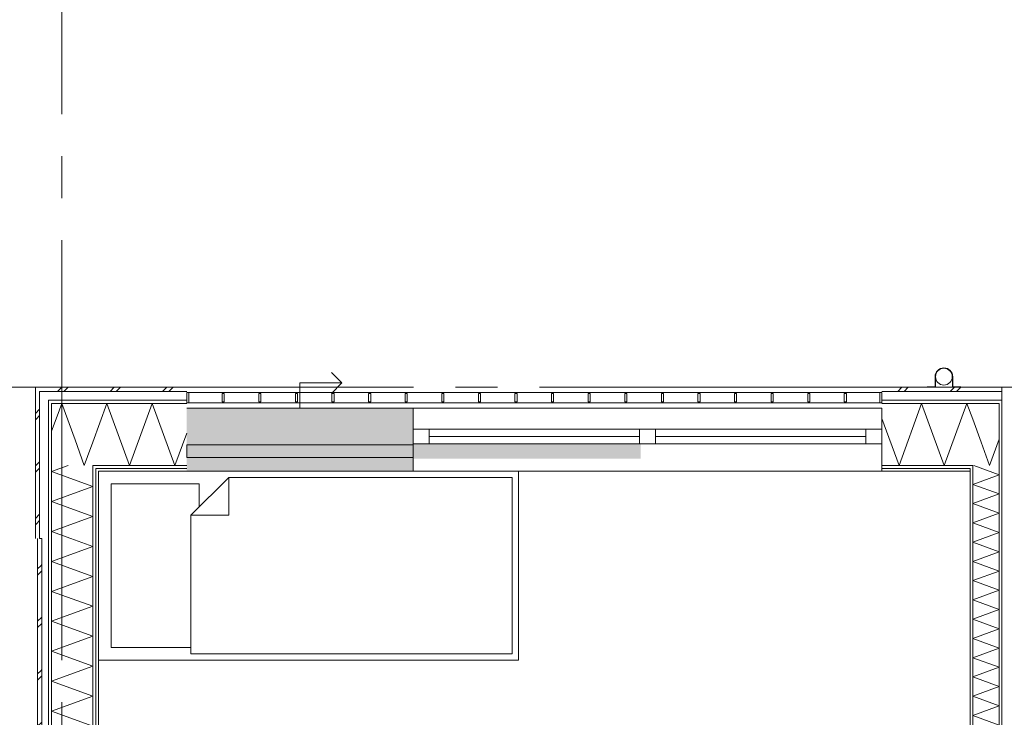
# Model space of a CAD drawing. Header units: millimetres. Extents: x -14925 to 266687, y -3550 to 35834.
# Tile 21 of 244: x -200 to 4488, y 5678 to 9000. Entities that reach past the tile are written whole.
import ezdxf
from ezdxf.enums import TextEntityAlignment as Align

# ---------------------------------------------------------------- set-up
doc = ezdxf.new("R2010")
doc.units = ezdxf.units.MM
doc.header["$MEASUREMENT"] = 0
doc.linetypes.add('B0204', pattern=[2600, 2000, -200, 200, -200])
for name, color, linetype in [('34 Balustrades', 7, 'Continuous'), ('52 Riolering.SCHOON', 7, 'Continuous'), ('A Stramien', 7, 'Continuous'), ('New_21 Buitenwanden', 7, 'Continuous'), ('New_21 Buitenwanden 2D arcering', 7, 'Continuous'), ('New_21 Buitenwanden Afdek-arcering', 7, 'Continuous'), ('New_21 Buitenwanden Deuren', 7, 'Continuous'), ('New_21 Buitenwanden Doorsnede-arcering', 7, 'Continuous'), ('New_21 Buitenwanden Laagscheidingslijnen', 7, 'Continuous'), ('New_21 Buitenwanden Ramen', 7, 'Continuous'), ('New_22 C Binnenwanden', 7, 'Continuous'), ('New_22 C Binnenwanden Doorsnede-arcering', 7, 'Continuous'), ('New_22 C Binnenwanden Laagscheidingslijnen', 7, 'Continuous'), ('New_82 Interieur', 7, 'Continuous'), ('New_Z Gebruiksopp Zone omranding', 7, 'Continuous')]:
    doc.layers.add(name, color=color, linetype=linetype)
doc.styles.add('GENERATED_STYLE_2', font='verdana.ttf')
pattern_1 = [(180, (0, 0), (0, 100), [])]
pattern_2 = [(180, (0, 0), (0, 346.41), [0, -200]), (180, (-100, -173.2), (0, 346.41), [0, -200])]
pattern_3 = [(270, (0, 0), (100, 0), [])]
pattern_4 = [(270, (0, 0), (346.41, 0), [0, -200]), (270, (173.2, -100), (346.41, 0), [0, -200])]

# ---------------------------------------------------------------- blocks, each defined once
blk = doc.blocks.new('Bed 01 26[1]_3', base_point=(2175, 5950))
at = {"layer": 'New_82 Interieur', "color": 7, "linetype": 'Continuous', "lineweight": 0}
for p, q in [((2175, 6850), (175, 6850)), ((175, 6850), (175, 5950)), ((2175, 5950), (2175, 6850)), ((795, 6820), (795, 6640)), ((615, 6640), (795, 6640)), ((175, 5950), (2175, 5950))]:
    blk.add_line(p, q, dxfattribs=at)
at = {"layer": 'New_82 Interieur', "color": 7, "linetype": 'Continuous', "lineweight": 0, "flags": 128}
for points in [[(2145, 5980), (2145, 6820), (795, 6820), (615, 6640), (615, 5980)], [(615, 6640), (655, 6680), (655, 6790), (235, 6790), (235, 6010), (615, 6010)]]:
    blk.add_lwpolyline(points, close=True, dxfattribs=at)
blk = doc.blocks.new('*X107')
at = {"layer": 'New_21 Buitenwanden Doorsnede-arcering', "color": 7, "linetype": 'Continuous', "lineweight": 0}
for p in [(4376.7, 6988), (4463, 7003)]:
    blk.add_line(p, (4417.1, 6877), dxfattribs=at)
blk = doc.blocks.new('*X109')
at = {"layer": 'New_21 Buitenwanden Doorsnede-arcering', "color": 7, "linetype": 'Continuous', "lineweight": 0}
for p, q in [((3980, 7230), (4000, 7250)), ((4010, 7230), (4030, 7250)), ((4230, 7230), (4250, 7250)), ((4260, 7230), (4280, 7250))]:
    blk.add_line(p, q, dxfattribs=at)
blk = doc.blocks.new('*X110')
at = {"layer": 'New_21 Buitenwanden Doorsnede-arcering', "color": 7, "linetype": 'Continuous', "lineweight": 0}
blk.add_line((4337, 7097.2), (4376.7, 6988), dxfattribs=at)
blk = doc.blocks.new('*X111')
at = {"layer": 'New_21 Buitenwanden Doorsnede-arcering', "color": 7, "linetype": 'Continuous', "lineweight": 0}
for p, q in [((4093.9, 7173), (3986.2, 6877)), ((4093.9, 7173), (4201.7, 6877)), ((4309.4, 7173), (4201.7, 6877)), ((4309.4, 7173), (4337, 7097.2)), ((3905, 7100.1), (3986.2, 6877))]:
    blk.add_line(p, q, dxfattribs=at)
blk = doc.blocks.new('Wall_2_3', base_point=(4325, 6850))
at = {"layer": 'New_21 Buitenwanden Doorsnede-arcering', "linetype": 'Continuous', "lineweight": 0, "true_color": 0x000000}
h = blk.add_hatch(dxfattribs=at)
h.set_pattern_fill('325_Houtachtig_plaatmate_E2', color=18, style=0, pattern_type=2)
h.set_pattern_definition(pattern_1)
h.paths.add_polyline_path([(4451.75, 7188), (3905, 7188), (3905, 7173), (4446.125, 7173)])
h = blk.add_hatch(dxfattribs=at)
h.set_pattern_fill('325_Houtachtig_plaatmate_E2', color=18, style=0, pattern_type=2)
h.set_pattern_definition(pattern_1)
h.paths.add_polyline_path([(4463, 7173), (4463, 7188), (4451.75, 7188), (4446.125, 7173)])
h = blk.add_hatch(dxfattribs=at)
h.set_pattern_fill('325_Houtachtig_plaatmate_E2', color=18, style=0, pattern_type=2)
h.set_pattern_definition(pattern_1)
h.paths.add_polyline_path([(4475, 7173), (4475, 7188), (4463, 7188), (4463, 7173)])
h = blk.add_hatch(dxfattribs=at)
h.set_pattern_fill('325_Houtachtig_plaatmate_E2', color=18, style=0, pattern_type=2)
h.set_pattern_definition(pattern_1)
h.paths.add_polyline_path([(4325, 6877), (3905, 6877), (3905, 6862), (4325, 6862)])
h = blk.add_hatch(dxfattribs=at)
h.set_pattern_fill('720_Gips_0003', color=18, style=0, pattern_type=2)
h.set_pattern_definition(pattern_2)
h.paths.add_polyline_path([(4325, 6862), (3905, 6862), (3905, 6850), (4325, 6850)])
h = blk.add_hatch(dxfattribs=at)
h.set_pattern_fill('325_Houtachtig_plaatmate_E2', color=18, style=0, pattern_type=2)
h.set_pattern_definition(pattern_1)
h.paths.add_polyline_path([(4325, 6862), (4329.5, 6862), (4335.125, 6877), (4325, 6877)])
h = blk.add_hatch(dxfattribs=at)
h.set_pattern_fill('325_Houtachtig_plaatmate_E2', color=18, style=0, pattern_type=2)
h.set_pattern_definition(pattern_1)
h.paths.add_polyline_path([(4337, 6862), (4337, 6877), (4335.125, 6877), (4329.5, 6862)])
at = {"layer": 'New_21 Buitenwanden', "color": 9, "linetype": 'Continuous', "lineweight": 0, "flags": 128}
for points in [[(4475, 7250), (3905, 7250)], [(3905, 6850), (4325, 6850)]]:
    blk.add_lwpolyline(points, dxfattribs=at)
at = {"layer": 'New_21 Buitenwanden Laagscheidingslijnen', "color": 9, "linetype": 'Continuous', "lineweight": 0}
for p, q in [((4467.5, 7230), (3905, 7230)), ((4451.75, 7188), (3905, 7188)), ((4337, 7173), (3905, 7173)), ((4446.125, 7173), (4337, 7173)), ((4325, 6877), (3905, 6877)), ((4325, 6862), (3905, 6862)), ((4335.125, 6877), (4325, 6877))]:
    blk.add_line(p, q, dxfattribs=at)
at = {"layer": 'New_21 Buitenwanden Laagscheidingslijnen', "color": 1, "linetype": 'Continuous', "lineweight": 0}
blk.add_line((4325, 6850), (4325, 6862), dxfattribs=at)
at = {"layer": 'New_22 C Binnenwanden', "color": 9, "linetype": 'Continuous', "lineweight": 0, "flags": 128}
for points in [[(4475, 7250), (4475, 7230)], [(4475, 7230), (4475, 7188)], [(4475, 7188), (4475, 7173)]]:
    blk.add_lwpolyline(points, dxfattribs=at)
at = {"layer": 'New_22 C Binnenwanden Laagscheidingslijnen', "color": 9, "linetype": 'Continuous', "lineweight": 0}
for p, q in [((4475, 7230), (4467.5, 7230)), ((4463, 7173), (4446.125, 7173)), ((4463, 7188), (4451.75, 7188)), ((4475, 7188), (4463, 7188)), ((4337, 6877), (4335.125, 6877))]:
    blk.add_line(p, q, dxfattribs=at)
at = {"layer": 'New_22 C Binnenwanden Laagscheidingslijnen', "color": 1, "linetype": 'Continuous', "lineweight": 0}
for p, q in [((4463, 6877), (4463, 7173)), ((4337, 6862), (4337, 6877))]:
    blk.add_line(p, q, dxfattribs=at)
at = {"layer": 'New_21 Buitenwanden', "color": 1, "lineweight": 0}
for name in ['*X109', '*X111', '*X110', '*X107']:
    blk.add_blockref(name, (0, 0), dxfattribs=at)
blk = doc.blocks.new('*X116')
at = {"layer": 'New_21 Buitenwanden Doorsnede-arcering', "color": 7, "linetype": 'Continuous', "lineweight": 0}
for p, q in [((-125, 7125), (-105, 7145)), ((-125, 7095), (-120, 7100)), ((-120, 7100), (-105, 7115)), ((-125, 6875), (-105, 6895)), ((-125, 6845), (-105, 6865)), ((-125, 6625), (-105, 6645)), ((-120, 6600), (-105, 6615)), ((-125, 6595), (-120, 6600))]:
    blk.add_line(p, q, dxfattribs=at)
blk = doc.blocks.new('*X117')
at = {"layer": 'New_21 Buitenwanden Doorsnede-arcering', "color": 7, "linetype": 'Continuous', "lineweight": 0}
for p, q in [((-48, 6848.5), (30.4, 6877)), ((-48, 6848.5), (148, 6777.1)), ((-48, 6705.8), (148, 6777.1)), ((-48, 6705.8), (148, 6634.4)), ((-48, 6563.1), (148, 6634.4)), ((-48, 6563.1), (43, 6530))]:
    blk.add_line(p, q, dxfattribs=at)
blk = doc.blocks.new('Wall_3_3', base_point=(175, 6850))
at = {"layer": 'New_21 Buitenwanden Doorsnede-arcering', "linetype": 'Continuous', "lineweight": 0, "true_color": 0x000000}
h = blk.add_hatch(dxfattribs=at)
h.set_pattern_fill('325_Houtachtig_plaatmate_E2', color=18, style=0, pattern_type=2)
h.set_pattern_definition(pattern_3)
h.paths.add_polyline_path([(-63, 7173), (-48, 7173), (-48, 7188), (-63, 7188)])
h = blk.add_hatch(dxfattribs=at)
h.set_pattern_fill('325_Houtachtig_plaatmate_E2', color=18, style=0, pattern_type=2)
h.set_pattern_definition(pattern_3)
h.paths.add_polyline_path([(-63, 7167.3), (-48, 7147.3), (-48, 7173), (-63, 7173)])
h = blk.add_hatch(dxfattribs=at)
h.set_pattern_fill('325_Houtachtig_plaatmate_E2', color=18, style=0, pattern_type=2)
h.set_pattern_definition(pattern_3)
h.paths.add_polyline_path([(-63, 7167.3), (-63, 6530), (-48, 6530), (-48, 7147.3)])
h = blk.add_hatch(dxfattribs=at)
h.set_pattern_fill('325_Houtachtig_plaatmate_E2', color=18, style=0, pattern_type=2)
h.set_pattern_definition(pattern_3)
h.paths.add_polyline_path([(163, 6862), (163, 6866), (154.8, 6877), (148, 6877), (148, 6862)])
h = blk.add_hatch(dxfattribs=at)
h.set_pattern_fill('325_Houtachtig_plaatmate_E2', color=18, style=0, pattern_type=2)
h.set_pattern_definition(pattern_3)
h.paths.add_polyline_path([(148, 6862), (148, 6530), (163, 6530), (163, 6862)])
h = blk.add_hatch(dxfattribs=at)
h.set_pattern_fill('325_Houtachtig_plaatmate_E2', color=18, style=0, pattern_type=2)
h.set_pattern_definition(pattern_3)
h.paths.add_polyline_path([(163, 6877), (154.8, 6877), (163, 6866)])
h = blk.add_hatch(dxfattribs=at)
h.set_pattern_fill('720_Gips_0003', color=18, style=0, pattern_type=2)
h.set_pattern_definition(pattern_4)
h.paths.add_polyline_path([(163, 6862), (163, 6850), (175, 6850), (166, 6862)])
h = blk.add_hatch(dxfattribs=at)
h.set_pattern_fill('720_Gips_0003', color=18, style=0, pattern_type=2)
h.set_pattern_definition(pattern_4)
h.paths.add_polyline_path([(163, 6850), (163, 6530), (175, 6530), (175, 6850)])
h = blk.add_hatch(dxfattribs=at)
h.set_pattern_fill('720_Gips_0003', color=18, style=0, pattern_type=2)
h.set_pattern_definition(pattern_4)
h.paths.add_polyline_path([(166, 6862), (175, 6850), (175, 6862)])
at = {"layer": 'New_21 Buitenwanden', "color": 9, "linetype": 'Continuous', "lineweight": 0, "flags": 128}
for points in [[(-125, 7250), (-105, 7250)], [(-125, 7250), (-125, 6530)], [(175, 6530), (175, 6850)]]:
    blk.add_lwpolyline(points, dxfattribs=at)
at = {"layer": 'New_21 Buitenwanden Laagscheidingslijnen', "color": 9, "linetype": 'Continuous', "lineweight": 0}
for p, q in [((-63, 7230), (-105, 7230)), ((-105, 7223.3), (-105, 7230)), ((-105, 7223.3), (-105, 7188)), ((-105, 7188), (-105, 6530)), ((-48, 7188), (-63, 7188)), ((-63, 7173), (-63, 7188)), ((-63, 7167.3), (-63, 7173)), ((-48, 7147.3), (-48, 7173)), ((-63, 7167.3), (-63, 6530)), ((-48, 7147.3), (-48, 6877)), ((-48, 6877), (-48, 6530)), ((154.8, 6877), (148, 6877)), ((148, 6877), (148, 6862)), ((148, 6862), (148, 6530)), ((163, 6877), (154.8, 6877)), ((166, 6862), (163, 6862)), ((163, 6862), (163, 6850)), ((163, 6850), (163, 6530)), ((175, 6862), (166, 6862))]:
    blk.add_line(p, q, dxfattribs=at)
at = {"layer": 'New_21 Buitenwanden', "color": 1, "lineweight": 0}
for name in ['*X116', '*X117']:
    blk.add_blockref(name, (0, 0), dxfattribs=at)
blk = doc.blocks.new('*X119')
at = {"layer": 'New_22 C Binnenwanden Doorsnede-arcering', "color": 7, "linetype": 'Continuous', "lineweight": 0}
for p, q in [((4342.6, 6877), (4463, 6833.2)), ((4337, 6787.3), (4463, 6833.2)), ((4337, 6787.3), (4463, 6741.5)), ((4337, 6695.6), (4463, 6741.5)), ((4337, 6695.6), (4463, 6649.7)), ((4337, 6603.9), (4463, 6649.7)), ((4337, 6603.9), (4463, 6558)), ((4337, 6512.2), (4463, 6558)), ((4337, 6512.2), (4463, 6466.3)), ((4337, 6420.4), (4463, 6466.3)), ((4337, 6420.4), (4463, 6374.6)), ((4337, 6328.7), (4463, 6374.6)), ((4337, 6328.7), (4463, 6282.9)), ((4337, 6237), (4463, 6282.9)), ((4337, 6237), (4463, 6191.1)), ((4337, 6145.3), (4463, 6191.1)), ((4337, 6145.3), (4463, 6099.4)), ((4337, 6053.6), (4463, 6099.4)), ((4337, 6053.6), (4463, 6007.7)), ((4337, 5961.8), (4463, 6007.7)), ((4337, 5961.8), (4463, 5916)), ((4337, 5870.1), (4463, 5916)), ((4337, 5870.1), (4463, 5824.3)), ((4337, 5778.4), (4463, 5824.3)), ((4337, 5778.4), (4463, 5732.5)), ((4337, 5686.7), (4463, 5732.5)), ((4337, 5686.7), (4463, 5640.8)), ((4337, 5595), (4463, 5640.8)), ((4337, 5595), (4463, 5549.1)), ((4337, 5503.2), (4463, 5549.1)), ((4337, 5503.2), (4463, 5457.4)), ((4337, 5411.5), (4463, 5457.4)), ((4337, 5411.5), (4463, 5365.6)), ((4337, 5319.8), (4463, 5365.6)), ((4337, 5319.8), (4463, 5273.9)), ((4337, 5228.1), (4463, 5273.9)), ((4337, 5228.1), (4463, 5182.2)), ((4341.5, 5138), (4463, 5182.2))]:
    blk.add_line(p, q, dxfattribs=at)
blk = doc.blocks.new('Wall_4_3', base_point=(4325, 400))
at = {"layer": 'New_22 C Binnenwanden Doorsnede-arcering', "linetype": 'Continuous', "lineweight": 0, "true_color": 0x000000}
h = blk.add_hatch(dxfattribs=at)
h.set_pattern_fill('325_Houtachtig_plaatmate_E2', color=18, style=0, pattern_type=2)
h.set_pattern_definition(pattern_3)
h.paths.add_polyline_path([(4475, 77), (4475, 7173), (4463, 7173), (4463, 77)])
h = blk.add_hatch(dxfattribs=at)
h.set_pattern_fill('325_Houtachtig_plaatmate_E2', color=18, style=0, pattern_type=2)
h.set_pattern_definition(pattern_3)
h.paths.add_polyline_path([(4325, 6850), (4329.5, 6862), (4325, 6862)])
h = blk.add_hatch(dxfattribs=at)
h.set_pattern_fill('325_Houtachtig_plaatmate_E2', color=18, style=0, pattern_type=2)
h.set_pattern_definition(pattern_3)
h.paths.add_polyline_path([(4337, 5150), (4337, 6862), (4329.5, 6862), (4325, 6850), (4325, 5150)])
at = {"layer": 'New_21 Buitenwanden Laagscheidingslijnen', "color": 1, "linetype": 'Continuous', "lineweight": 0}
blk.add_line((4325, 6850), (4325, 6862), dxfattribs=at)
at = {"layer": 'New_22 C Binnenwanden', "color": 1, "linetype": 'Continuous', "lineweight": 0, "flags": 128}
for points in [[(4475, 77), (4475, 7173)], [(4325, 6850), (4325, 5150)]]:
    blk.add_lwpolyline(points, dxfattribs=at)
at = {"layer": 'New_22 C Binnenwanden Laagscheidingslijnen', "color": 1, "linetype": 'Continuous', "lineweight": 0}
for p, q in [((4463, 6877), (4463, 7173)), ((4337, 6862), (4337, 6877)), ((4337, 6862), (4337, 5138)), ((4463, 6877), (4463, 373))]:
    blk.add_line(p, q, dxfattribs=at)
at = {"layer": 'New_22 C Binnenwanden', "color": 1, "lineweight": 0}
blk.add_blockref('*X119', (0, 0), dxfattribs=at)
blk = doc.blocks.new('*X299')
at = {"layer": 'New_21 Buitenwanden Doorsnede-arcering', "color": 7, "linetype": 'Continuous', "lineweight": 0}
for p, q in [((-22, 7112.6), (-48, 7041.1)), ((63.4, 6998.8), (107.7, 6877)), ((123.1, 6919.2), (107.7, 6877))]:
    blk.add_line(p, q, dxfattribs=at)
blk = doc.blocks.new('*X301')
at = {"layer": 'New_21 Buitenwanden Doorsnede-arcering', "color": 7, "linetype": 'Continuous', "lineweight": 0}
for p, q in [((-20, 7230), (0, 7250)), ((10, 7230), (30, 7250)), ((230, 7230), (250, 7250)), ((260, 7230), (280, 7250)), ((480, 7230), (500, 7250)), ((510, 7230), (530, 7250))]:
    blk.add_line(p, q, dxfattribs=at)
blk = doc.blocks.new('*X302')
at = {"layer": 'New_21 Buitenwanden Doorsnede-arcering', "color": 7, "linetype": 'Continuous', "lineweight": 0}
for p, q in [((215.5, 7173), (148, 6987.6)), ((215.5, 7173), (323.2, 6877)), ((430.9, 7173), (323.2, 6877)), ((430.9, 7173), (538.7, 6877)), ((595, 7031.7), (538.7, 6877))]:
    blk.add_line(p, q, dxfattribs=at)
blk = doc.blocks.new('*X303')
at = {"layer": 'New_21 Buitenwanden Doorsnede-arcering', "color": 7, "linetype": 'Continuous', "lineweight": 0}
for p, q in [((0, 7173), (-22, 7112.6)), ((0, 7173), (63.4, 6998.8)), ((148, 6987.6), (123.1, 6919.2))]:
    blk.add_line(p, q, dxfattribs=at)
blk = doc.blocks.new('Wall_31_3', base_point=(595, 6850))
at = {"layer": 'New_21 Buitenwanden Doorsnede-arcering', "linetype": 'Continuous', "lineweight": 0, "true_color": 0x000000}
h = blk.add_hatch(dxfattribs=at)
h.set_pattern_fill('325_Houtachtig_plaatmate_E2', color=18, style=0, pattern_type=2)
h.set_pattern_definition(pattern_1)
h.paths.add_polyline_path([(-48, 7173), (595, 7173), (595, 7188), (-48, 7188)])
h = blk.add_hatch(dxfattribs=at)
h.set_pattern_fill('325_Houtachtig_plaatmate_E2', color=18, style=0, pattern_type=2)
h.set_pattern_definition(pattern_1)
h.paths.add_polyline_path([(163, 6866), (166, 6862), (595, 6862), (595, 6877), (163, 6877)])
h = blk.add_hatch(dxfattribs=at)
h.set_pattern_fill('325_Houtachtig_plaatmate_E2', color=18, style=0, pattern_type=2)
h.set_pattern_definition(pattern_1)
h.paths.add_polyline_path([(166, 6862), (163, 6866), (163, 6862)])
h = blk.add_hatch(dxfattribs=at)
h.set_pattern_fill('720_Gips_0003', color=18, style=0, pattern_type=2)
h.set_pattern_definition(pattern_2)
h.paths.add_polyline_path([(175, 6850), (595, 6850), (595, 6862), (175, 6862)])
at = {"layer": 'New_21 Buitenwanden', "color": 9, "linetype": 'Continuous', "lineweight": 0, "flags": 128}
for points in [[(595, 7250), (-105, 7250)], [(175, 6850), (595, 6850)]]:
    blk.add_lwpolyline(points, dxfattribs=at)
at = {"layer": 'New_21 Buitenwanden Laagscheidingslijnen', "color": 9, "linetype": 'Continuous', "lineweight": 0}
for p, q in [((-63, 7230), (-105, 7230)), ((595, 7230), (-63, 7230)), ((-48, 7188), (-63, 7188)), ((595, 7188), (-48, 7188)), ((148, 7173), (-48, 7173)), ((-48, 7147.33), (-48, 7173)), ((595, 7173), (148, 7173)), ((-48, 7147.33), (-48, 6877)), ((154.75, 6877), (148, 6877)), ((163, 6877), (154.75, 6877)), ((595, 6877), (163, 6877)), ((166, 6862), (163, 6862)), ((175, 6862), (166, 6862)), ((595, 6862), (175, 6862))]:
    blk.add_line(p, q, dxfattribs=at)
at = {"layer": 'New_21 Buitenwanden', "color": 1, "lineweight": 0}
for name in ['*X301', '*X303', '*X302', '*X299']:
    blk.add_blockref(name, (0, 0), dxfattribs=at)
blk = doc.blocks.new('*X1297')
at = {"layer": 'New_21 Buitenwanden Doorsnede-arcering', "color": 7, "linetype": 'Continuous', "lineweight": 0}
for p, q in [((-115, 6385), (-100, 6400)), ((-100, 6400), (-95, 6405)), ((-115, 6355), (-95, 6375)), ((-115, 6135), (-95, 6155)), ((-115, 6105), (-95, 6125)), ((-115, 5885), (-100, 5900)), ((-115, 5855), (-95, 5875)), ((-100, 5900), (-95, 5905)), ((-115, 5635), (-95, 5655)), ((-115, 5605), (-95, 5625)), ((-115, 5385), (-100, 5400)), ((-100, 5400), (-95, 5405)), ((-115, 5355), (-95, 5375)), ((-115, 5135), (-95, 5155)), ((-115, 5105), (-95, 5125)), ((-115, 4885), (-100, 4900)), ((-100, 4900), (-95, 4905)), ((-115, 4855), (-95, 4875)), ((-115, 4635), (-95, 4655)), ((-115, 4605), (-95, 4625)), ((-115, 4385), (-100, 4400)), ((-115, 4355), (-95, 4375)), ((-100, 4400), (-95, 4405)), ((-115, 4135), (-95, 4155)), ((-115, 4105), (-95, 4125)), ((-115, 3885), (-100, 3900)), ((-100, 3900), (-95, 3905)), ((-115, 3855), (-95, 3875)), ((-115, 3635), (-95, 3655)), ((-115, 3605), (-95, 3625)), ((-115, 3385), (-100, 3400)), ((-100, 3400), (-95, 3405)), ((-115, 3355), (-95, 3375)), ((-115, 3135), (-95, 3155)), ((-115, 3105), (-95, 3125)), ((-115, 2885), (-100, 2900)), ((-115, 2855), (-95, 2875)), ((-100, 2900), (-95, 2905)), ((-115, 2635), (-95, 2655))]:
    blk.add_line(p, q, dxfattribs=at)
blk = doc.blocks.new('*X1299')
at = {"layer": 'New_21 Buitenwanden Doorsnede-arcering', "color": 7, "linetype": 'Continuous', "lineweight": 0}
for p, q in [((43, 6530), (148, 6491.8)), ((-48, 6420.4), (148, 6491.8)), ((-48, 6420.4), (148, 6349.1)), ((-48, 6277.8), (148, 6349.1)), ((-48, 6277.8), (148, 6206.4)), ((-48, 6135.1), (148, 6206.4)), ((-48, 6135.1), (148, 6063.7)), ((-48, 5992.4), (148, 6063.7)), ((-48, 5992.4), (148, 5921.1)), ((-48, 5849.7), (148, 5921.1)), ((-48, 5849.7), (148, 5778.4)), ((-48, 5707.1), (148, 5778.4)), ((-48, 5707.1), (148, 5635.7)), ((-48, 5564.4), (148, 5635.7)), ((-48, 5564.4), (148, 5493)), ((-48, 5421.7), (148, 5493)), ((-48, 5421.7), (148, 5350.4)), ((-48, 5279), (148, 5350.4)), ((-48, 5279), (148, 5207.7)), ((-48, 5136.3), (148, 5207.7)), ((-48, 5136.3), (148, 5065)), ((-48, 4993.7), (148, 5065)), ((-48, 4993.7), (148, 4922.3)), ((-48, 4851), (148, 4922.3)), ((-48, 4851), (148, 4779.7)), ((-48, 4708.3), (148, 4779.7)), ((-48, 4708.3), (148, 4637)), ((-48, 4565.6), (148, 4637)), ((-48, 4565.6), (27.9, 4538))]:
    blk.add_line(p, q, dxfattribs=at)
blk = doc.blocks.new('Wall_212_3', base_point=(175, 6530))
at = {"layer": 'New_21 Buitenwanden Doorsnede-arcering', "linetype": 'Continuous', "lineweight": 0, "true_color": 0x000000}
h = blk.add_hatch(dxfattribs=at)
h.set_pattern_fill('325_Houtachtig_plaatmate_E2', color=18, style=0, pattern_type=2)
h.set_pattern_definition(pattern_3)
h.paths.add_polyline_path([(-48, 6530), (-63, 6530), (-63, 2630), (-48, 2630)])
h = blk.add_hatch(dxfattribs=at)
h.set_pattern_fill('325_Houtachtig_plaatmate_E2', color=18, style=0, pattern_type=2)
h.set_pattern_definition(pattern_3)
h.paths.add_polyline_path([(163, 4550), (163, 6530), (148, 6530), (148, 4550)])
h = blk.add_hatch(dxfattribs=at)
h.set_pattern_fill('720_Gips_0003', color=18, style=0, pattern_type=2)
h.set_pattern_definition(pattern_4)
h.paths.add_polyline_path([(175, 4550), (175, 6530), (163, 6530), (163, 4550)])
at = {"layer": 'New_21 Buitenwanden', "color": 9, "linetype": 'Continuous', "lineweight": 0, "flags": 128}
for points in [[(-115, 6530), (-115, 2630)], [(-95, 6530), (-105, 6530)], [(175, 4550), (175, 6530)]]:
    blk.add_lwpolyline(points, dxfattribs=at)
at = {"layer": 'New_21 Buitenwanden Laagscheidingslijnen', "color": 9, "linetype": 'Continuous', "lineweight": 0}
for p, q in [((-95, 6530), (-95, 2630)), ((-63, 6530), (-63, 2630)), ((-48, 6530), (-48, 4538)), ((148, 6530), (148, 4550)), ((163, 6530), (163, 4550))]:
    blk.add_line(p, q, dxfattribs=at)
at = {"layer": 'New_21 Buitenwanden', "color": 1, "lineweight": 0}
for name in ['*X1299', '*X1297']:
    blk.add_blockref(name, (0, 0), dxfattribs=at)
blk = doc.blocks.new('Rnx horizontaal 26[25]_3')
at = {"layer": 'New_21 Buitenwanden Ramen', "color": 7, "linetype": 'Continuous', "lineweight": 0}
for p, q in [((3905, 7150), (1673, 7150)), ((1673, 7150), (1673, 7130)), ((1673, 7130), (1673, 7088)), ((3905, 7150), (3905, 7130)), ((3905, 7130), (3905, 7088)), ((1673, 7088), (1673, 7073)), ((3905, 7088), (3905, 7073)), ((1673, 7073), (1673, 7050)), ((1749, 7050), (1673, 7050)), ((1673, 7050), (1673, 6980)), ((1673, 7050), (1673, 6980)), ((1749, 6980), (1749, 7050)), ((2751, 7050), (1749, 7050)), ((2789, 7050), (2751, 7050)), ((2751, 7050), (2751, 6980)), ((2827, 7050), (2789, 7050)), ((2827, 6980), (2827, 7050)), ((3829, 7050), (2827, 7050)), ((3905, 7050), (3829, 7050)), ((3829, 7050), (3829, 6980)), ((3905, 7073), (3905, 7050)), ((3905, 7050), (3905, 6980)), ((3905, 7050), (3905, 6980)), ((2751, 7015), (1749, 7015)), ((3829, 7015), (2827, 7015)), ((1673, 6980), (1749, 6980)), ((1673, 6980), (1673, 6877)), ((1673, 6980), (1673, 6877)), ((1749, 6980), (2751, 6980)), ((2751, 6980), (2789, 6980)), ((2789, 6980), (2827, 6980)), ((2827, 6980), (3829, 6980)), ((3829, 6980), (3905, 6980)), ((3905, 6980), (3905, 6877)), ((3905, 6980), (3905, 6877)), ((1673, 6850), (1661, 6850)), ((1673, 6850), (1661, 6850)), ((1673, 6877), (1673, 6862)), ((1673, 6877), (1673, 6862)), ((1673, 6862), (1673, 6850)), ((1673, 6862), (1673, 6850)), ((3905, 6850), (1673, 6850)), ((3905, 6877), (3905, 6862)), ((3905, 6877), (3905, 6862)), ((3905, 6862), (3905, 6850)), ((3905, 6862), (3905, 6850)), ((3905, 6850), (3917, 6850)), ((3905, 6850), (3917, 6850))]:
    blk.add_line(p, q, dxfattribs=at)
blk = doc.blocks.new('DS1 in wand 26[65]_3')
at = {"layer": 'New_21 Buitenwanden Deuren', "color": 7, "linetype": 'Continuous', "lineweight": 0}
for p, q in [((1334, 7270), (1284, 7320)), ((1134, 7150), (1134, 7270)), ((1134, 7270), (1334, 7270)), ((1334, 7270), (1284, 7220)), ((595, 7150), (1673, 7150)), ((1673, 7150), (1673, 7130)), ((1673, 7130), (1673, 7088)), ((1673, 7088), (1673, 7073)), ((1673, 7073), (1673, 6980)), ((595, 6975), (1673, 6975)), ((595, 6915), (595, 6975)), ((1673, 6975), (1673, 6915)), ((1673, 6915), (595, 6915)), ((1673, 6910), (1673, 6877)), ((1673, 6910), (1673, 6877)), ((595, 6850), (1673, 6850)), ((1673, 6877), (1673, 6862)), ((1673, 6877), (1673, 6862)), ((1673, 6862), (1673, 6850)), ((1673, 6862), (1673, 6850)), ((1673, 6850), (1749, 6850)), ((1673, 6850), (1749, 6850))]:
    blk.add_line(p, q, dxfattribs=at)
blk = doc.blocks.new('Wall_281_3', base_point=(595, 6850))
at = {"layer": 'New_21 Buitenwanden 2D arcering', "linetype": 'Continuous', "lineweight": 0, "true_color": 0xffffff}
blk.add_hatch(color=7, dxfattribs=at).paths.add_polyline_path([(1673, 6980), (1673, 6910), (2756, 6910), (2756, 6980)])
at = {"layer": 'New_21 Buitenwanden Afdek-arcering', "linetype": 'Continuous', "lineweight": 0, "true_color": 0xffffff}
blk.add_hatch(color=7, dxfattribs=at).paths.add_polyline_path([(1673, 7150), (595, 7150), (595, 6850), (1673, 6850)])
at = {"layer": 'New_21 Buitenwanden', "color": 9, "linetype": 'Continuous', "lineweight": 0}
for p, q in [((3905, 7150), (3905, 7130)), ((3905, 7130), (3905, 7088)), ((3905, 7088), (3905, 7073)), ((3905, 7073), (3905, 7050)), ((3905, 7050), (3905, 6980)), ((3905, 6980), (3905, 6877)), ((3905, 6877), (3905, 6862)), ((3905, 6862), (3905, 6850)), ((3905, 6850), (3917, 6850))]:
    blk.add_line(p, q, dxfattribs=at)
at = {"layer": 'New_21 Buitenwanden Deuren', "color": 7, "linetype": 'Continuous', "lineweight": 0}
blk.add_blockref('DS1 in wand 26[65]_3', (0, 0), dxfattribs=at)
at = {"layer": 'New_21 Buitenwanden Ramen', "color": 7, "linetype": 'Continuous', "lineweight": 0}
blk.add_blockref('Rnx horizontaal 26[25]_3', (0, 0), dxfattribs=at)
blk = doc.blocks.new('Railing_2_3')
at = {"layer": '34 Balustrades', "color": 9, "linetype": 'Continuous', "lineweight": 0, "flags": 128}
for points in [[(595, 7225), (595, 7175), (3905, 7175), (3905, 7225)], [(595, 7225), (595, 7175), (3905, 7175), (3905, 7225)], [(595, 7225), (595, 7175), (605, 7175), (605, 7225)], [(3895, 7225), (3895, 7175), (3905, 7175), (3905, 7225)]]:
    blk.add_lwpolyline(points, close=True, dxfattribs=at)
at = {"layer": '34 Balustrades', "color": 7, "linetype": 'Continuous', "lineweight": 0, "flags": 128}
for points in [[(764.2, 7220), (764.2, 7180), (774.2, 7180), (774.2, 7220)], [(938.4, 7220), (938.4, 7180), (948.4, 7180), (948.4, 7220)], [(1112.6, 7220), (1112.6, 7180), (1122.6, 7180), (1122.6, 7220)], [(1286.8, 7220), (1286.8, 7180), (1296.8, 7180), (1296.8, 7220)], [(1461.1, 7220), (1461.1, 7180), (1471.1, 7180), (1471.1, 7220)], [(1635.3, 7220), (1635.3, 7180), (1645.3, 7180), (1645.3, 7220)], [(1809.5, 7220), (1809.5, 7180), (1819.5, 7180), (1819.5, 7220)], [(1983.7, 7220), (1983.7, 7180), (1993.7, 7180), (1993.7, 7220)], [(2157.9, 7220), (2157.9, 7180), (2167.9, 7180), (2167.9, 7220)], [(2332.1, 7220), (2332.1, 7180), (2342.1, 7180), (2342.1, 7220)], [(2506.3, 7220), (2506.3, 7180), (2516.3, 7180), (2516.3, 7220)], [(2680.5, 7220), (2680.5, 7180), (2690.5, 7180), (2690.5, 7220)], [(2854.7, 7220), (2854.7, 7180), (2864.7, 7180), (2864.7, 7220)], [(3028.9, 7220), (3028.9, 7180), (3038.9, 7180), (3038.9, 7220)], [(3203.2, 7220), (3203.2, 7180), (3213.2, 7180), (3213.2, 7220)], [(3377.4, 7220), (3377.4, 7180), (3387.4, 7180), (3387.4, 7220)], [(3551.6, 7220), (3551.6, 7180), (3561.6, 7180), (3561.6, 7220)], [(3725.8, 7220), (3725.8, 7180), (3735.8, 7180), (3735.8, 7220)]]:
    blk.add_lwpolyline(points, close=True, dxfattribs=at)
blk = doc.blocks.new('Standard grid marker')
at = {"layer": 'A Stramien', "color": 7, "linetype": 'B0204', "lineweight": 0}
blk.add_line((1000, 0), (19150, 0), dxfattribs=at)
at = {"layer": 'A Stramien', "color": 9, "lineweight": 0, "style": 'GENERATED_STYLE_2'}
blk.add_attdef('AC_MarkerText_1', text='', height=400, dxfattribs=at).set_placement((20750, 206.1), align=Align.TOP_CENTER)
blk = doc.blocks.new('Standard grid marker_2')
at = {"layer": 'A Stramien', "color": 7, "linetype": 'B0204', "lineweight": 0}
blk.add_line((1000, 0), (24500, 0), dxfattribs=at)
at = {"layer": 'A Stramien', "color": 9, "lineweight": 0, "style": 'GENERATED_STYLE_2'}
blk.add_attdef('AC_MarkerText_1', text='', height=400, rotation=90, dxfattribs=at).set_placement((-948.6, -142.5), align=Align.TOP_CENTER)
blk = doc.blocks.new('Regenpijp 26[33]_3', base_point=(4200, 7290))
at = {"layer": '52 Riolering.SCHOON', "color": 7, "linetype": 'Continuous', "lineweight": 0, "flags": 128}
for points in [[(4280, 7250), (4240.2, 7250), (4240.2, 7300, 1), (4159.8, 7300), (4159.8, 7250), (4120, 7250), (4120, 7252), (4158, 7252), (4158, 7300, -1), (4242, 7300), (4242, 7252), (4280, 7252)], [(4280, 7250), (4240.2, 7250), (4240.2, 7300, 1), (4159.8, 7300), (4159.8, 7250), (4120, 7250), (4120, 7252), (4158, 7252), (4158, 7300, -1), (4242, 7300), (4242, 7252), (4280, 7252)], [(4280, 7250), (4240.2, 7250), (4240.2, 7300, 1), (4159.8, 7300), (4159.8, 7250), (4120, 7250), (4120, 7252), (4158, 7252), (4158, 7300, -1), (4242, 7300), (4242, 7252), (4280, 7252)], [(4280, 7250), (4240.2, 7250), (4240.2, 7300, 1), (4159.8, 7300), (4159.8, 7250), (4120, 7250), (4120, 7252), (4158, 7252), (4158, 7300, -1), (4242, 7300), (4242, 7252), (4280, 7252)], [(4280, 7250), (4240.2, 7250), (4240.2, 7300, 1), (4159.8, 7300), (4159.8, 7250), (4120, 7250), (4120, 7252), (4158, 7252), (4158, 7300, -1), (4242, 7300), (4242, 7252), (4280, 7252)], [(4280, 7250), (4240.2, 7250), (4240.2, 7300, 1), (4159.8, 7300), (4159.8, 7250), (4120, 7250), (4120, 7252), (4158, 7252), (4158, 7300, -1), (4242, 7300), (4242, 7252), (4280, 7252)], [(4280, 7250), (4240.2, 7250), (4240.2, 7300, 1), (4159.8, 7300), (4159.8, 7250), (4120, 7250), (4120, 7252), (4158, 7252), (4158, 7300, -1), (4242, 7300), (4242, 7252), (4280, 7252)], [(4280, 7250), (4240.2, 7250), (4240.2, 7300, 1), (4159.8, 7300), (4159.8, 7250), (4120, 7250), (4120, 7252), (4158, 7252), (4158, 7300, -1), (4242, 7300), (4242, 7252), (4280, 7252)], [(4160, 7300, 1), (4240, 7300, 1)]]:
    blk.add_lwpolyline(points, format="xyb", close=True, dxfattribs=at)

msp = doc.modelspace()

# ---------------------------------------------------------------- linework, layer by layer
at = {"layer": 'New_Z Gebruiksopp Zone omranding', "color": 254, "linetype": 'Continuous', "lineweight": 0, "true_color": 0xe4e3c5, "flags": 128}
msp.add_lwpolyline([(175, 6850), (175, 4515), (2426, 4515), (2426, 5115), (4325, 5115), (4325, 6850), (595, 6850)], close=True, dxfattribs=at)

# ---------------------------------------------------------------- block references
at = {"layer": '34 Balustrades', "color": 9, "linetype": 'Continuous', "lineweight": 0}
msp.add_blockref('Railing_2_3', (0, 0), dxfattribs=at)
at = {"layer": '52 Riolering.SCHOON', "color": 7, "linetype": 'Continuous', "lineweight": 0}
msp.add_blockref('Regenpijp 26[33]_3', (4200, 7290), dxfattribs=at)
at = {"layer": 'A Stramien', "color": 1, "linetype": 'Continuous', "lineweight": 0, "zscale": 1000, "rotation": 270}
msp.add_blockref('Standard grid marker_2', (0, 21950), dxfattribs=at)
at = {"layer": 'A Stramien', "color": 1, "linetype": 'Continuous', "lineweight": 0, "zscale": 1000}
msp.add_blockref('Standard grid marker', (-1325, 7250), dxfattribs=at)
at = {"layer": 'New_21 Buitenwanden', "color": 1, "lineweight": 0}
for name, p in [('Wall_281_3', (595, 6850)), ('Wall_3_3', (175, 6850)), ('Wall_31_3', (595, 6850)), ('Wall_2_3', (4325, 6850)), ('Wall_212_3', (175, 6530))]:
    msp.add_blockref(name, p, dxfattribs=at)
at = {"layer": 'New_22 C Binnenwanden', "color": 1, "lineweight": 0}
msp.add_blockref('Wall_4_3', (4325, 400), dxfattribs=at)
at = {"layer": 'New_82 Interieur', "color": 7, "linetype": 'Continuous', "lineweight": 0}
msp.add_blockref('Bed 01 26[1]_3', (2175, 5950), dxfattribs=at)

doc.saveas('drawing.dxf')
